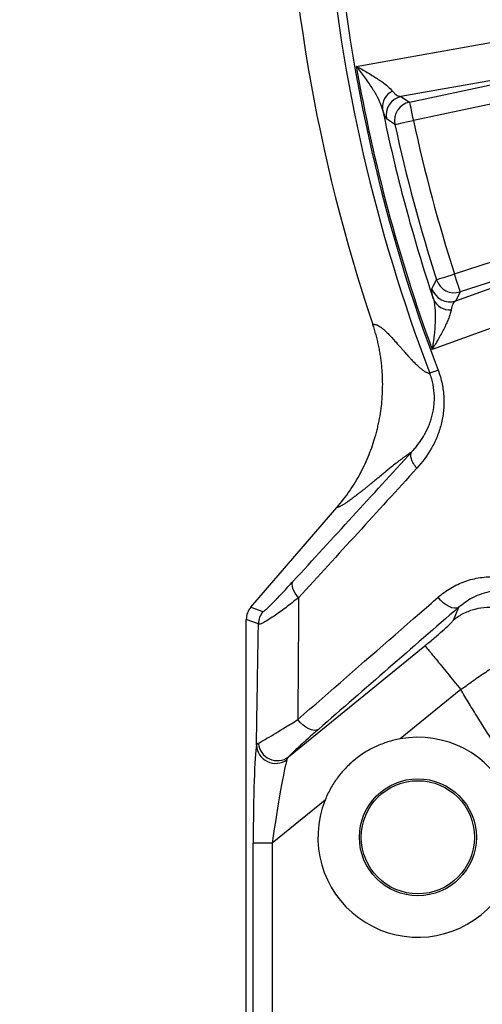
# Model space of a CAD drawing. Extents: x 0 to 8410, y 0 to 5940.
# Tile 34 of 110: x 5171 to 5294, y 2641 to 2902. Entities that reach past the tile are written whole.
import ezdxf

# ---------------------------------------------------------------- set-up
doc = ezdxf.new("R2010")
doc.units = 0
doc.header["$LTSCALE"] = 10
doc.linetypes.add('CENTERX2', pattern=[20.32, 12.7, -2.54, 2.54, -2.54])
doc.layers.get('0').update_dxf_attribs({"linetype": 'CONTINUOUS'})

msp = doc.modelspace()

# ---------------------------------------------------------------- linework, layer by layer
at = {"color": 8, "linetype": 'CONTINUOUS'}
for p, q in [((5329.322373, 2891.440096), (5272.077655, 2881.204652)), ((5274.333154, 2879.740881), (5329.638546, 2891.4964)), ((5330.67668, 2886.612366), (5275.371288, 2874.85684)), ((5272.077655, 2881.204652), (5274.333154, 2879.740881)), ((5286.267792, 2834.19058), (5340.041404, 2851.662698)), ((5286.589299, 2827.046397), (5341.282402, 2846.804606)), ((5341.584389, 2846.913936), (5287.810748, 2829.441818)), ((5287.810748, 2829.441818), (5286.589299, 2827.046397)), ((5232.293968, 2745.858523), (5235.499864, 2744.666445)), ((5286.00279, 2742.427068), (5287.404244, 2745.841073)), ((5234.28685, 2741.404208), (5231.080924, 2742.596286)), ((5242.287104, 2706.148508), (5278.447692, 2735.646578)), ((5287.915771, 2724.038842), (5271.851544, 2710.934433)), ((5233.770703, 2709.248247), (5234.251444, 2709.759923)), ((5251.961981, 2694.709482), (5237.922077, 2683.25639)), ((5232.928907, 2631.659242), (5232.928907, 2683.25639)), ((5237.922077, 2683.25639), (5232.928907, 2683.25639)), ((5237.922077, 2683.25639), (5237.922077, 2631.659242))]:
    msp.add_line(p, q, dxfattribs=at)
at = {"color": 7, "linetype": 'CONTINUOUS'}
for p, q in [((5232.293968, 2745.858523), (5255.067532, 2772.247466)), ((5231.080924, 2573.655161), (5231.080924, 2742.596286))]:
    msp.add_line(p, q, dxfattribs=at)
at = {"color": 8, "linetype": 'CONTINUOUS', "flags": 128}
for points in [[(5260.244106, 2889.206568), (5276.975607, 2892.197321), (5332.438742, 2902.110795)], [(5274.333154, 2879.740881), (5274.362062, 2879.604878), (5274.42721, 2879.298332), (5274.526273, 2878.832261), (5274.655705, 2878.223407), (5274.810826, 2877.49363), (5274.986063, 2876.669141), (5275.175159, 2875.779564), (5275.371288, 2874.85684)], [(5270.490234, 2873.804847), (5269.867932, 2874.213162), (5268.230056, 2875.290419)], [(5270.490234, 2873.804847), (5270.626132, 2873.834143), (5270.9325, 2873.90017), (5271.398281, 2874.000559), (5272.006785, 2874.131704), (5272.736107, 2874.288897), (5273.560082, 2874.466481), (5274.449115, 2874.658095), (5275.371288, 2874.85684)], [(5349.316632, 2839.121702), (5333.331411, 2833.345758), (5280.342107, 2814.199763)], [(5280.300086, 2830.244484), (5280.633246, 2830.908673), (5281.514649, 2832.66111)], [(5281.514649, 2832.66111), (5281.647002, 2832.703697), (5281.945323, 2832.79969), (5282.398914, 2832.945647), (5282.991444, 2833.136323), (5283.701663, 2833.364847), (5284.504061, 2833.623054), (5285.369788, 2833.901631), (5286.267792, 2834.19058)], [(5287.810748, 2829.441818), (5287.767773, 2829.574051), (5287.670945, 2829.872104), (5287.523692, 2830.325263), (5287.331347, 2830.917271), (5287.100797, 2831.626835), (5286.840324, 2832.428488), (5286.559289, 2833.293425), (5286.267792, 2834.19058)], [(5244.944816, 2748.344826), (5244.439011, 2748.961228), (5244.010751, 2749.591979), (5243.671571, 2750.220078), (5243.430649, 2750.828596), (5243.294452, 2751.401144), (5243.266677, 2751.922267), (5243.348037, 2752.377945), (5243.536328, 2752.755883)], [(5287.404244, 2745.841073), (5286.904489, 2745.625171), (5286.294793, 2745.578321), (5285.600399, 2745.702448), (5284.850036, 2745.99241), (5284.074758, 2746.436226), (5283.306663, 2747.015508), (5282.577519, 2747.706296), (5281.917517, 2748.480009)], [(5250.189011, 2713.462981), (5249.691759, 2713.246795), (5249.085997, 2713.197293), (5248.396491, 2713.316503), (5247.651314, 2713.599535), (5246.880924, 2714.034888), (5246.116732, 2714.604768), (5245.389884, 2715.285929), (5244.73009, 2716.050568)]]:
    msp.add_lwpolyline(points, dxfattribs=at)
at = {"color": 7, "linetype": 'CONTINUOUS'}
for radius in [15.5, 15]:
    msp.add_circle((5276.562146, 2684.856473), radius, dxfattribs=at)
at = {"color": 7, "linetype": 'CENTERX2'}
msp.add_arc((5691.080933, 2964.452925), 970, 74.298428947, 58.256891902, dxfattribs=at)
at = {"color": 8, "linetype": 'CONTINUOUS'}
for centre, radius, start, end in [((5691.080933, 2964.452925), 440.156995, 169.28310365, 200.8400983), ((5691.080933, 2964.452925), 437.811277, 169.22499965, 200.84095161), ((5691.080933, 2964.452925), 437.358431, 189.90687781, 200.09312219), ((5271.775868, 2878.430799), 4.620348, 114.38126948, 186.83996861), ((5273.13476, 2876.30826), 5.009205, 102.18287561, 191.72380997), ((5275.390363, 2874.844508), 5.009207, 102.18407516, 191.97881535), ((5691.080933, 2964.452925), 432.642648, 191.54288761, 198.45711239), ((5691.080933, 2964.452925), 430.248325, 192.16266271, 197.83733729), ((5691.080933, 2964.452925), 425.255177, 192.16266271, 197.83733729), ((5286.278137, 2834.210842), 5.00924, 198.02155485, 287.81573124), ((5285.056612, 2831.815368), 5.009213, 198.27625053, 287.81675902), ((5284.941068, 2829.297811), 4.620422, 203.16076164, 275.61806709), ((5239.293818, 2741.39908), 5.006971, 139.26487445, 179.94132313), ((5238.827014, 2709.501385), 5.062644, 182.86604565, 306.84033183), ((5239.292038, 2710.229937), 5.062459, 185.32718709, 306.27225622)]:
    msp.add_arc(centre, radius, start, end, dxfattribs=at)
at = {"color": 7, "linetype": 'CONTINUOUS'}
for centre, radius, start, end in [((5691.080933, 2964.452925), 450, 180.63663287, 198.61539021), ((5276.562146, 2684.856473), 26.5, 158.17262052, 100.23920575)]:
    msp.add_arc(centre, radius, start, end, dxfattribs=at)
for centre, major_axis, ratio, start_param, end_param in [((5236.092379, 2742.589479), (4.698709, -1.747158), 0.9974015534, 2.787011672, 3.4961736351), ((5234.212132, 2743.288626), (2.77054, 4.255236), 0.6073383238, 1.351014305, 1.3519193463), ((5234.212132, 2743.288626), (0.682654, 5.031591), 0.6073383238, 1.7896733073, 1.7905783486)]:
    msp.add_ellipse(centre, major_axis=major_axis, ratio=ratio, start_param=start_param, end_param=end_param, dxfattribs=at)
at = {"color": 8, "linetype": 'CONTINUOUS'}
for centre, major_axis, ratio, start_param, end_param in [((5233.977075, 2684.111427), (0.034761, 25.824631), 0.0405651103, 0.2313660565, 1.603966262), ((5238.970222, 2684.111427), (3.204477, 21.952337), 0.0412253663, 0.2431726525, 1.615772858)]:
    msp.add_ellipse(centre, major_axis=major_axis, ratio=ratio, start_param=start_param, end_param=end_param, dxfattribs=at)
for points, knots in [([(5260.244106, 2889.206568), (5260.250613, 2889.203126), (5260.733152, 2888.947884), (5262.209659, 2888.150039), (5264.538264, 2886.798637), (5266.861657, 2885.266109), (5268.730348, 2883.857428), (5269.489545, 2883.04479), (5269.868557, 2882.639098)], [0, 0, 0, 0, 0.001566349, 0.1161487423, 0.362002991, 0.6076522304, 0.8041289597, 1, 1, 1, 1]), ([(5267.188405, 2877.880531), (5266.962537, 2878.550009), (5266.503549, 2879.910456), (5265.205991, 2882.316093), (5263.504593, 2884.979979), (5261.756012, 2887.341973), (5260.619598, 2888.752056), (5260.249084, 2889.200543), (5260.244106, 2889.206568)], [0, 0, 0, 0, 0.1930954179, 0.392389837, 0.6360047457, 0.8839755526, 0.9984413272, 1, 1, 1, 1]), ([(5269.868557, 2882.639098), (5270.046003, 2882.434834), (5270.527627, 2881.880417), (5271.285879, 2881.325743), (5271.811671, 2881.245331), (5272.077655, 2881.204652)], [0, 0, 0, 0, 0.2237551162, 0.607319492, 1, 1, 1, 1]), ([(5268.230062, 2875.290416), (5268.126735, 2875.358494), (5267.987648, 2875.606605), (5267.727244, 2876.247341), (5267.631717, 2876.506266), (5267.422182, 2877.122953), (5267.309108, 2877.478088), (5267.188397, 2877.880533)], [0, 0, 0, 0, 0.5, 0.5, 0.75, 0.75, 1, 1, 1, 1]), ([(5280.693033, 2827.480547), (5280.499434, 2828.299291), (5280.376827, 2828.924328), (5280.280751, 2829.612868), (5280.263674, 2829.800098), (5280.259423, 2830.088927), (5280.272344, 2830.189144), (5280.300082, 2830.244487)], [0, 0, 0, 0, 0.5, 0.5, 0.75, 0.75, 1, 1, 1, 1]), ([(5280.693033, 2827.480547), (5280.806279, 2827.05839), (5280.892959, 2826.606078), (5281.027656, 2825.657255), (5281.075486, 2825.160533), (5281.139696, 2824.130861), (5281.156007, 2823.597836), (5281.161325, 2822.500093), (5281.150236, 2821.938487), (5281.081592, 2820.233472), (5280.989171, 2819.064429), (5280.790974, 2817.268996), (5280.71484, 2816.663448), (5280.585798, 2815.74466), (5280.540347, 2815.436968), (5280.468655, 2814.974109), (5280.444166, 2814.819561), (5280.394004, 2814.509941), (5280.368114, 2814.353581), (5280.342104, 2814.199764)], [0, 0, 0, 0, 0.125, 0.125, 0.25, 0.25, 0.375, 0.375, 0.5, 0.5, 0.75, 0.75, 0.875, 0.875, 0.9375, 0.9375, 0.96875, 0.96875, 1, 1, 1, 1]), ([(5286.589304, 2827.046396), (5286.302517, 2826.88393), (5286.053746, 2826.606588), (5285.650016, 2825.831038), (5285.49267, 2825.333821), (5285.393392, 2824.699585)], [0, 0, 0, 0, 0.5, 0.5, 1, 1, 1, 1]), ([(5285.393392, 2824.699585), (5285.342847, 2824.376677), (5285.258177, 2824.028047), (5285.038838, 2823.292785), (5284.903934, 2822.905977), (5284.593255, 2822.10099), (5284.417394, 2821.682746), (5284.030057, 2820.818623), (5283.819631, 2820.375242), (5283.149853, 2819.025837), (5282.650469, 2818.096232), (5281.834057, 2816.662508), (5281.550541, 2816.177964), (5281.10854, 2815.441283), (5280.958568, 2815.194339), (5280.730084, 2814.822513), (5280.653315, 2814.698303), (5280.498562, 2814.449344), (5280.41992, 2814.323546), (5280.342104, 2814.199764)], [0, 0, 0, 0, 0.125, 0.125, 0.25, 0.25, 0.375, 0.375, 0.5, 0.5, 0.75, 0.75, 0.875, 0.875, 0.9375, 0.9375, 0.96875, 0.96875, 1, 1, 1, 1]), ([(5264.623717, 2820.80668), (5264.668154, 2820.813002), (5264.756551, 2820.82558), (5264.892849, 2820.831181), (5265.030968, 2820.826899), (5265.171214, 2820.811827), (5265.313509, 2820.786216), (5265.457876, 2820.75001), (5265.604309, 2820.703246), (5265.752828, 2820.645887), (5265.903384, 2820.578098), (5266.178201, 2820.436408), (5266.600256, 2820.171168), (5267.198463, 2819.715718), (5267.880787, 2819.123436), (5268.692918, 2818.330847), (5269.673313, 2817.299271), (5270.827665, 2816.030928), (5271.85604, 2814.865727), (5272.660588, 2813.948816), (5273.154011, 2813.390577), (5273.569479, 2812.922538), (5273.906452, 2812.544954), (5274.164898, 2812.256842), (5274.47563, 2811.913839), (5274.853762, 2811.505108), (5275.315656, 2811.016673), (5275.747994, 2810.572297), (5276.150836, 2810.171215), (5276.532298, 2809.805229), (5276.896551, 2809.472238), (5277.248247, 2809.168848), (5277.584704, 2808.897143), (5277.905831, 2808.657117), (5278.211581, 2808.448668), (5278.501911, 2808.271709), (5278.776758, 2808.126224), (5279.036176, 2808.011918), (5279.279828, 2807.92955), (5279.508823, 2807.876069), (5279.650298, 2807.866783), (5279.720373, 2807.862183)], [0, 0, 0, 0, 0.01327390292, 0.02640583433, 0.03939651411, 0.05224668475, 0.06495711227, 0.07752858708, 0.08996192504, 0.10225796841, 0.11441758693, 0.1264416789, 0.1671430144, 0.20953456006, 0.25363557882, 0.30512996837, 0.36511593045, 0.43360675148, 0.51061017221, 0.54328544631, 0.57148696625, 0.59521512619, 0.61447026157, 0.62925265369, 0.63956254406, 0.66802859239, 0.6951013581, 0.72078204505, 0.74507201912, 0.76797285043, 0.79099025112, 0.81361376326, 0.83584612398, 0.85769020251, 0.87914900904, 0.90022570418, 0.92092360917, 0.94124621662, 0.96119720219, 0.98078043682, 1, 1, 1, 1]), ([(5281.914934, 2808.690605), (5282.363929, 2807.511158), (5282.718086, 2806.29433), (5283.222618, 2803.870335), (5283.376736, 2802.656233), (5283.468223, 2800.832004), (5283.475334, 2800.223412), (5283.442899, 2799.005181), (5283.403146, 2798.397324), (5283.219012, 2796.607485), (5283.009949, 2795.447261), (5282.580118, 2793.751111), (5282.417376, 2793.193128), (5282.054273, 2792.091419), (5281.853284, 2791.546533), (5281.206032, 2789.957091), (5280.713406, 2788.949245), (5279.078202, 2786.058321), (5277.779387, 2784.306893), (5276.310901, 2782.697221)], [0, 0, 0, 0, 0.125, 0.125, 0.25, 0.25, 0.3125, 0.3125, 0.375, 0.375, 0.5, 0.5, 0.5625, 0.5625, 0.625, 0.625, 0.75, 0.75, 1, 1, 1, 1]), ([(5281.914934, 2808.690605), (5281.300463, 2808.456686), (5280.776467, 2808.25721), (5280.018801, 2807.96878), (5279.785712, 2807.880047), (5279.722693, 2807.856057)], [0, 0, 0, 0, 0.5, 0.5, 1, 1, 1, 1]), ([(5274.947419, 2787.020384), (5275.018499, 2787.096744), (5275.090993, 2787.175531), (5275.233222, 2787.331988), (5275.445216, 2787.567988), (5275.653098, 2787.807997), (5276.063214, 2788.293534), (5276.3291, 2788.624578), (5277.102689, 2789.641318), (5277.586446, 2790.350506), (5278.479754, 2791.842075), (5278.889405, 2792.624357), (5279.436913, 2793.864053), (5279.608737, 2794.289879), (5279.924666, 2795.159141), (5280.068228, 2795.600772), (5280.453295, 2796.947861), (5280.649539, 2797.875337), (5280.838632, 2799.317876), (5280.884065, 2799.807757), (5280.935838, 2800.80475), (5280.94183, 2801.304926), (5280.89855, 2802.810663), (5280.788514, 2803.821381), (5280.48798, 2805.349208), (5280.365191, 2805.85901), (5280.148336, 2806.61515), (5280.070649, 2806.865739), (5279.946166, 2807.238981), (5279.881925, 2807.424978), (5279.814684, 2807.610039), (5279.769189, 2807.733205), (5279.745576, 2807.796076), (5279.722693, 2807.856057)], [0, 0, 0, 0, 0.015625, 0.015625, 0.03125, 0.0625, 0.0625, 0.125, 0.125, 0.25, 0.25, 0.375, 0.375, 0.4375, 0.4375, 0.5, 0.5, 0.625, 0.625, 0.6875, 0.6875, 0.75, 0.75, 0.875, 0.875, 0.9375, 0.9375, 0.96875, 0.96875, 0.984375, 0.9921875, 0.9921875, 1, 1, 1, 1]), ([(5274.944689, 2787.017294), (5274.881967, 2786.978273), (5274.755565, 2786.899634), (5274.556539, 2786.77136), (5274.348848, 2786.634461), (5274.131891, 2786.488231), (5273.905833, 2786.332863), (5273.670628, 2786.168303), (5273.42629, 2785.994567), (5273.172814, 2785.811651), (5272.910201, 2785.619554), (5272.638451, 2785.418278), (5272.357565, 2785.207822), (5272.067542, 2784.988186), (5271.768382, 2784.759371), (5271.460082, 2784.521371), (5271.142661, 2784.27421), (5270.483228, 2783.756521), (5269.371371, 2782.868012), (5267.988977, 2781.743802), (5266.718045, 2780.703311), (5265.661311, 2779.837181), (5264.729835, 2779.070998), (5263.940911, 2778.423282), (5263.306964, 2777.906722), (5262.698696, 2777.414366), (5262.116657, 2776.946869), (5261.560703, 2776.50406), (5261.030871, 2776.085982), (5260.52715, 2775.692624), (5260.04954, 2775.323985), (5259.598046, 2774.980071), (5259.172646, 2774.660856), (5258.607083, 2774.243756), (5257.931935, 2773.762089), (5257.19146, 2773.265269), (5256.633567, 2772.920143), (5256.221979, 2772.692739), (5255.91511, 2772.542971), (5255.619068, 2772.417934), (5255.332604, 2772.316179), (5255.157368, 2772.270757), (5255.067537, 2772.247472)], [0, 0, 0, 0, 0.0120414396, 0.0242667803, 0.0366766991, 0.0492718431, 0.0620528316, 0.0750202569, 0.0881746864, 0.1015166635, 0.1150467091, 0.1287653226, 0.142672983, 0.1567701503, 0.1710572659, 0.185534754, 0.2002030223, 0.2150624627, 0.2755377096, 0.3467142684, 0.3907278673, 0.4347413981, 0.4787549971, 0.5062160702, 0.5329566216, 0.558977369, 0.5842790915, 0.6088626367, 0.6327289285, 0.6558789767, 0.678313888, 0.7000348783, 0.7210432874, 0.7413405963, 0.7862970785, 0.8295324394, 0.8710710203, 0.8940628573, 0.9184449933, 0.9442246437, 0.9714079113, 1, 1, 1, 1]), ([(5276.310901, 2782.697221), (5275.960257, 2783.095476), (5275.652267, 2783.512322), (5275.153423, 2784.340119), (5274.96266, 2784.750919), (5274.718166, 2785.523872), (5274.66448, 2785.885883), (5274.699775, 2786.523566), (5274.788751, 2786.799121), (5274.944458, 2787.017152)], [0, 0, 0, 0, 0.25, 0.25, 0.5, 0.5, 0.75, 0.75, 1, 1, 1, 1]), ([(5281.917517, 2748.480013), (5282.972104, 2749.399735), (5284.095484, 2750.210237), (5285.882168, 2751.264289), (5286.496772, 2751.589393), (5287.751132, 2752.178679), (5288.38951, 2752.442479), (5290.338454, 2753.140851), (5291.682402, 2753.483531), (5293.772943, 2753.793271), (5294.479311, 2753.861438), (5295.895077, 2753.923173), (5296.606874, 2753.917147), (5298.038893, 2753.826805), (5298.75911, 2753.742529), (5300.208972, 2753.487733), (5300.928453, 2753.31891), (5302.353355, 2752.894979), (5303.059227, 2752.639833), (5304.456772, 2752.035332), (5305.150333, 2751.684167), (5306.485978, 2750.898221), (5307.132453, 2750.461915), (5308.068367, 2749.738676), (5308.37469, 2749.486102), (5308.975529, 2748.956898), (5309.270436, 2748.679708), (5310.690309, 2747.255252), (5311.673384, 2745.97793), (5312.49821, 2744.557866)], [0, 0, 0, 0, 0.125, 0.125, 0.1875, 0.1875, 0.25, 0.25, 0.375, 0.375, 0.4375, 0.4375, 0.5, 0.5, 0.5625, 0.5625, 0.625, 0.625, 0.6875, 0.6875, 0.75, 0.75, 0.8125, 0.8125, 0.84375, 0.84375, 0.875, 0.875, 1, 1, 1, 1]), ([(5235.499861, 2744.666441), (5235.543849, 2744.650085), (5235.651767, 2744.709581), (5235.889505, 2744.888833), (5235.981547, 2744.963766), (5236.189259, 2745.141665), (5236.305537, 2745.245197), (5236.683077, 2745.591084), (5236.970975, 2745.866589), (5237.604474, 2746.489185), (5237.950226, 2746.836461), (5238.506354, 2747.403899), (5238.698521, 2747.601371), (5239.090546, 2748.006716), (5239.290745, 2748.214931), (5239.902849, 2748.854807), (5240.326201, 2749.301623), (5241.636439, 2750.695266), (5242.563045, 2751.694676), (5243.536336, 2752.75589)], [0, 0, 0, 0, 0.125, 0.125, 0.1875, 0.1875, 0.25, 0.25, 0.375, 0.375, 0.5, 0.5, 0.5625, 0.5625, 0.625, 0.625, 0.75, 0.75, 1, 1, 1, 1]), ([(5244.73009, 2716.050568), (5246.878206, 2717.923723), (5257.61877, 2727.289488), (5270.014344, 2738.099175), (5280.267099, 2747.040669), (5281.917517, 2748.480009)], [0, 0, 0, 0, 0.1733877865, 0.8669375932, 1, 1, 1, 1]), ([(5310.469841, 2743.3797), (5310.101776, 2743.957396), (5309.350528, 2745.136518), (5307.916079, 2746.642081), (5306.305852, 2747.907284), (5304.544232, 2748.900901), (5302.665369, 2749.621246), (5300.599585, 2750.087596), (5298.406557, 2750.246599), (5295.977235, 2750.055438), (5293.479074, 2749.444229), (5290.448407, 2748.197101), (5288.565295, 2746.739668), (5287.404244, 2745.841073)], [0, 0, 0, 0, 0.0651194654, 0.132913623, 0.1995310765, 0.268285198, 0.3410939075, 0.4154894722, 0.5047471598, 0.59561686, 0.706320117, 0.8189288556, 1, 1, 1, 1]), ([(5244.944816, 2748.344826), (5243.777113, 2747.438325), (5241.40475, 2745.596633), (5238.68298, 2743.640015), (5236.671825, 2742.316583), (5235.472061, 2741.63669), (5234.727537, 2741.333831), (5234.394614, 2741.296407), (5234.312694, 2741.378355), (5234.28685, 2741.404208)], [0, 0, 0, 0, 0.22118985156, 0.4493800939, 0.59847978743, 0.75144911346, 0.85132700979, 0.95309732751, 1, 1, 1, 1]), ([(5244.944816, 2748.344826), (5244.884554, 2738.777045), (5244.816593, 2727.986686), (5244.738893, 2717.265328), (5244.73009, 2716.050568)], [0, 0, 0, 0, 0.8866971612, 1, 1, 1, 1]), ([(5308.339793, 2738.423105), (5307.790123, 2739.341376), (5307.141434, 2740.201104), (5305.675663, 2741.764182), (5304.858632, 2742.467479), (5303.093615, 2743.685448), (5302.145691, 2744.200077), (5300.16233, 2745.017109), (5299.126963, 2745.319482), (5297.016169, 2745.698127), (5295.940816, 2745.774385), (5293.799339, 2745.697287), (5292.733291, 2745.543934), (5290.65929, 2745.014627), (5289.65141, 2744.638692), (5287.739949, 2743.681438), (5286.836436, 2743.100153), (5286.005783, 2742.429491)], [0, 0, 0, 0, 0.125, 0.125, 0.25, 0.25, 0.375, 0.375, 0.5, 0.5, 0.625, 0.625, 0.75, 0.75, 0.875, 0.875, 1, 1, 1, 1]), ([(5233.770703, 2709.248247), (5233.85683, 2714.41474), (5234.03492, 2725.097851), (5234.201058, 2735.851279), (5234.28685, 2741.404208)], [0, 0, 0, 0, 0.4836131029, 1, 1, 1, 1]), ([(5278.447692, 2735.646578), (5278.794304, 2735.93055), (5280.025468, 2736.939219), (5282.059773, 2738.656126), (5284.137084, 2740.488687), (5285.605808, 2741.878007), (5285.872433, 2742.245644), (5286.00577, 2742.429497)], [0, 0, 0, 0, 0.0901842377, 0.3203340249, 0.5482380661, 0.7740772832, 1, 1, 1, 1]), ([(5308.339779, 2738.423111), (5308.339779, 2738.423107), (5308.339781, 2738.087596), (5307.844765, 2738.131638), (5306.777347, 2737.132881), (5305.094998, 2735.955133), (5302.955553, 2734.417989), (5300.355473, 2732.591938), (5297.402374, 2730.548115), (5294.153866, 2728.267744), (5290.898735, 2726.177773), (5288.908947, 2724.535622), (5287.916357, 2724.039329), (5287.916337, 2724.039319)], [0, 0, 0, 0, 0.0000016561, 0.1118656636, 0.2269718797, 0.3384200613, 0.453061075, 0.5652151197, 0.680613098, 0.793770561, 0.9102586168, 0.9999982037, 1, 1, 1, 1]), ([(5278.44769, 2735.646575), (5278.510481, 2735.569601), (5278.803353, 2735.210581), (5279.807945, 2733.979088), (5280.519321, 2733.107039), (5282.259889, 2730.973341), (5283.288483, 2729.712426), (5285.517203, 2726.980322), (5286.716563, 2725.510071), (5287.916335, 2724.039315)], [0, 0, 0, 0, 0.25, 0.25, 0.5, 0.5, 0.75, 0.75, 1, 1, 1, 1]), ([(5452.685861, 2560.086324), (5452.069358, 2560.450887), (5450.836458, 2561.179953), (5448.993631, 2562.284194), (5447.1558, 2563.396099), (5445.323418, 2564.516438), (5443.496365, 2565.645004), (5441.674673, 2566.781854), (5439.858334, 2567.926972), (5438.047349, 2569.080362), (5436.241718, 2570.242023), (5434.441441, 2571.411955), (5432.646518, 2572.590159), (5430.856949, 2573.776634), (5429.072735, 2574.97138), (5427.293875, 2576.174397), (5425.520369, 2577.385686), (5423.752217, 2578.605246), (5421.989419, 2579.833078), (5420.231975, 2581.06918), (5418.479886, 2582.313554), (5416.733151, 2583.5662), (5414.991769, 2584.827116), (5413.255743, 2586.096304), (5411.52507, 2587.373763), (5409.799751, 2588.659493), (5408.079787, 2589.953495), (5406.365176, 2591.255768), (5404.655921, 2592.566312), (5402.952017, 2593.885129), (5397.721373, 2597.971863), (5389.093112, 2604.977632), (5377.32606, 2615.197296), (5365.911737, 2625.795997), (5354.857493, 2636.765962), (5344.173872, 2648.096226), (5333.873154, 2659.777357), (5323.958534, 2671.805382), (5316.727178, 2681.197089), (5311.915462, 2687.726867), (5309.36123, 2691.260947), (5306.841153, 2694.816534), (5304.355219, 2698.393636), (5301.903436, 2701.992254), (5299.485786, 2705.612377), (5297.10233, 2709.254043), (5294.752842, 2712.917116), (5292.438168, 2716.602099), (5290.155153, 2720.307113), (5288.662243, 2722.79491), (5287.915736, 2724.038895)], [0, 0, 0, 0, 0.0091480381, 0.0182945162, 0.0274396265, 0.0365835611, 0.0457265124, 0.0548686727, 0.0640102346, 0.0731513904, 0.0822923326, 0.0914332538, 0.1005743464, 0.109715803, 0.1188578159, 0.1280005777, 0.1371442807, 0.1462891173, 0.1554352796, 0.16458296, 0.1737323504, 0.1828836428, 0.192037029, 0.2011927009, 0.2103508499, 0.2195116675, 0.228675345, 0.2378420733, 0.2470120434, 0.256185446, 0.2653624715, 0.331794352, 0.3981134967, 0.4643928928, 0.530705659, 0.5969914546, 0.6632616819, 0.7295898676, 0.7960493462, 0.8146250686, 0.833189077, 0.851742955, 0.870288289, 0.8888266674, 0.9073596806, 0.92588892, 0.9444159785, 0.9629424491, 0.9814699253, 1, 1, 1, 1]), ([(5234.251444, 2709.759923), (5234.649567, 2709.981143), (5235.462543, 2710.432877), (5237.555051, 2711.674141), (5240.072505, 2713.194486), (5242.4931, 2714.673192), (5244.134375, 2715.68377), (5244.73009, 2716.050568)], [0, 0, 0, 0, 0.2238703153, 0.4571479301, 0.6653862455, 0.8785490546, 1, 1, 1, 1]), ([(5250.189003, 2713.462972), (5249.260932, 2712.655408), (5248.390014, 2711.888993), (5246.762962, 2710.438801), (5246.006638, 2709.754887), (5244.97064, 2708.799923), (5244.64142, 2708.493056), (5244.033201, 2707.918483), (5243.752336, 2707.649077), (5242.984655, 2706.89849), (5242.570464, 2706.473176), (5242.287094, 2706.148498)], [0, 0, 0, 0, 0.25, 0.25, 0.5, 0.5, 0.625, 0.625, 0.75, 0.75, 1, 1, 1, 1])]:
    msp.add_open_spline(points, degree=3, knots=knots, dxfattribs=at)
at = {"color": 7, "linetype": 'CONTINUOUS'}
for points, knots in [([(5265.278708, 2791.092338), (5265.34366, 2791.321523), (5265.473613, 2791.780074), (5265.656071, 2792.471679), (5265.829477, 2793.166318), (5265.992929, 2793.86425), (5266.146672, 2794.565409), (5266.416133, 2795.883811), (5266.747356, 2797.826283), (5267.049658, 2800.40147), (5267.216616, 2802.985174), (5267.248213, 2805.577238), (5267.160075, 2807.786056), (5267.014576, 2809.605911), (5266.858988, 2811.034648), (5266.662672, 2812.455337), (5266.425646, 2813.867993), (5266.147843, 2815.272589), (5265.829516, 2816.669206), (5265.469725, 2818.057525), (5265.07199, 2819.438728), (5264.773267, 2820.350246), (5264.623687, 2820.80667)], [0, 0, 0, 0, 0.0236795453, 0.0473776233, 0.0710991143, 0.0948488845, 0.1186317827, 0.1424526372, 0.2286147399, 0.3144160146, 0.4000896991, 0.485870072, 0.5719905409, 0.6197311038, 0.6673332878, 0.7148364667, 0.7622802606, 0.8097044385, 0.8571488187, 0.9046531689, 0.9522571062, 1, 1, 1, 1]), ([(5255.067537, 2772.247472), (5256.303266, 2773.679377), (5257.456028, 2775.179851), (5259.566436, 2778.268896), (5260.525383, 2779.859369), (5262.235047, 2783.074918), (5262.983619, 2784.695116), (5264.277316, 2787.915497), (5264.823328, 2789.517544), (5265.27737, 2791.092722)], [0, 0, 0, 0, 0.25, 0.25, 0.5, 0.5, 0.75, 0.75, 1, 1, 1, 1]), ([(5271.851543, 2710.934437), (5270.742917, 2710.73418), (5269.658099, 2710.465551), (5267.533376, 2709.79584), (5266.493481, 2709.394746), (5264.967286, 2708.691802), (5264.462817, 2708.439727), (5263.477249, 2707.907484), (5262.995024, 2707.626909), (5261.579384, 2706.742657), (5260.676877, 2706.096615), (5259.384751, 2705.043002), (5258.964345, 2704.677664), (5258.144481, 2703.918263), (5257.743899, 2703.523), (5256.582526, 2702.301455), (5255.867774, 2701.446397), (5254.552631, 2699.65728), (5253.952247, 2698.72322), (5252.866925, 2696.774137), (5252.380747, 2695.755026), (5251.961977, 2694.709477)], [0, 0, 0, 0, 0.125, 0.125, 0.25, 0.25, 0.3125, 0.3125, 0.375, 0.375, 0.5, 0.5, 0.5625, 0.5625, 0.625, 0.625, 0.75, 0.75, 0.875, 0.875, 1, 1, 1, 1])]:
    msp.add_open_spline(points, degree=3, knots=knots, dxfattribs=at)
at = {"color": 8, "linetype": 'CONTINUOUS'}
for points in [[(5243.536336, 2752.75589), (5253.988487, 2764.152233), (5264.456123, 2775.570225), (5274.944458, 2787.017152)], [(5276.310901, 2782.697221), (5265.838328, 2771.21777), (5255.384536, 2759.769526), (5244.944808, 2748.34483)], [(5287.404253, 2745.841068), (5274.989722, 2735.041931), (5262.585539, 2724.249846), (5250.189003, 2713.462972)], [(5242.287094, 2706.148498), (5242.083387, 2705.933861), (5241.944123, 2705.704816), (5241.862513, 2705.449712)]]:
    msp.add_open_spline(points, degree=3, dxfattribs=at)

doc.saveas('drawing.dxf')
